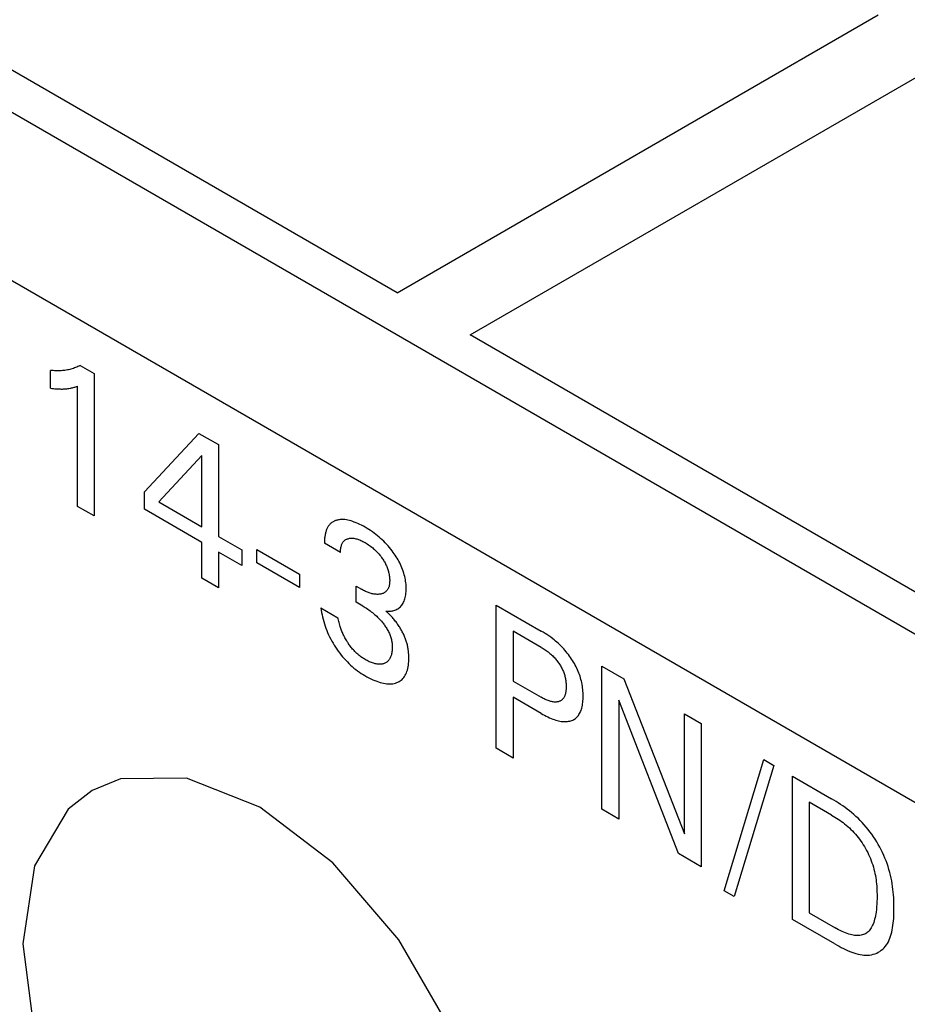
# Model space of a CAD drawing. Extents: x 0 to 594, y 0 to 420.
# Tile 30 of 35: x 217 to 226, y 289 to 299. Entities that reach past the tile are written whole.
import ezdxf

# ---------------------------------------------------------------- set-up
doc = ezdxf.new("R2010")
doc.units = 0
doc.header["$LTSCALE"] = 32.67
doc.layers.add('40000_ISO', color=7, linetype='CONTINUOUS')

msp = doc.modelspace()

# ---------------------------------------------------------------- linework, layer by layer
at = {"layer": '40000_ISO', "color": 7, "linetype": 'CONTINUOUS'}
for p, q in [((220.9662, 296.1495), (213.4089, 300.5125)), ((213.3054, 300.1641), (245.1557, 281.7757)), ((212.5983, 298.9393), (244.4486, 280.551)), ((220.9662, 296.1495), (225.6331, 298.8439)), ((221.6733, 295.7412), (226.3402, 298.4356)), ((229.2305, 291.3782), (221.6733, 295.7412)), ((217.6005, 295.2242), (217.6005, 295.3973)), ((217.6138, 295.3957), (217.6005, 295.3973)), ((217.6271, 295.3944), (217.6138, 295.3957)), ((217.6402, 295.3935), (217.6271, 295.3944)), ((217.6533, 295.3928), (217.6402, 295.3935)), ((217.6662, 295.3925), (217.6533, 295.3928)), ((217.6791, 295.3925), (217.6662, 295.3925)), ((217.6918, 295.3928), (217.6791, 295.3925)), ((217.7044, 295.3934), (217.6918, 295.3928)), ((217.7169, 295.3943), (217.7044, 295.3934)), ((217.7292, 295.3955), (217.7169, 295.3943)), ((217.7414, 295.397), (217.7292, 295.3955)), ((217.7534, 295.3988), (217.7414, 295.397)), ((217.7654, 295.4009), (217.7534, 295.3988)), ((217.7772, 295.4034), (217.7654, 295.4009)), ((217.7889, 295.4061), (217.7772, 295.4034)), ((217.8004, 295.4091), (217.7889, 295.4061)), ((217.8119, 295.4125), (217.8004, 295.4091)), ((217.8233, 295.4161), (217.8119, 295.4125)), ((217.8346, 295.4201), (217.8233, 295.4161)), ((217.8457, 295.4244), (217.8346, 295.4201)), ((217.8566, 295.429), (217.8457, 295.4244)), ((217.8674, 295.4338), (217.8566, 295.429)), ((217.878, 295.439), (217.8674, 295.4338)), ((217.8884, 295.4445), (217.878, 295.439)), ((217.8884, 295.4445), (218.0248, 295.3658)), ((218.0248, 295.3658), (218.0248, 293.9856)), ((217.6005, 295.2242), (217.6154, 295.2224)), ((217.6154, 295.2224), (217.6302, 295.2208)), ((217.6302, 295.2208), (217.645, 295.2194)), ((217.645, 295.2194), (217.6597, 295.2182)), ((217.6597, 295.2182), (217.6743, 295.2173)), ((217.6743, 295.2173), (217.6851, 295.2168)), ((217.6851, 295.2168), (217.6958, 295.2164)), ((217.6958, 295.2164), (217.7064, 295.2162)), ((217.7064, 295.2162), (217.717, 295.2163)), ((217.717, 295.2163), (217.7275, 295.2165)), ((217.7275, 295.2165), (217.7379, 295.2169)), ((217.7379, 295.2169), (217.7488, 295.2176)), ((217.7488, 295.2176), (217.7596, 295.2186)), ((217.7596, 295.2186), (217.7703, 295.2199)), ((217.7703, 295.2199), (217.7809, 295.2214)), ((217.7809, 295.2214), (217.7913, 295.2232)), ((217.7913, 295.2232), (217.7989, 295.2247)), ((217.7989, 295.2247), (217.8063, 295.2263)), ((217.8063, 295.2263), (217.8138, 295.2281)), ((217.8138, 295.2281), (217.8219, 295.2303)), ((217.8219, 295.2303), (217.8299, 295.2327)), ((217.8299, 295.2327), (217.8379, 295.2352)), ((217.8379, 295.2352), (217.8466, 295.2381)), ((217.8466, 295.2381), (217.8552, 295.2412)), ((217.8552, 295.2412), (217.8637, 295.2443)), ((217.8637, 294.0786), (217.8637, 295.2443)), ((218.5121, 294.2188), (219.042, 294.7864)), ((219.042, 294.7864), (219.232, 294.6767)), ((219.232, 294.6767), (219.232, 293.7874)), ((219.0709, 294.572), (218.6526, 294.1219)), ((219.0709, 293.8804), (219.0709, 294.572)), ((218.5121, 294.0516), (218.5121, 294.2188)), ((218.6526, 294.1219), (219.0709, 293.8804)), ((218.0248, 293.9856), (217.8637, 294.0786)), ((219.0709, 293.7289), (218.5121, 294.0516)), ((220.3273, 293.9187), (220.3223, 293.9146)), ((220.3325, 293.9226), (220.3273, 293.9187)), ((220.3379, 293.9262), (220.3325, 293.9226)), ((220.3434, 293.9295), (220.3379, 293.9262)), ((220.3491, 293.9326), (220.3434, 293.9295)), ((220.3549, 293.9354), (220.3491, 293.9326)), ((220.3609, 293.938), (220.3549, 293.9354)), ((220.367, 293.9404), (220.3609, 293.938)), ((220.3732, 293.9425), (220.367, 293.9404)), ((220.3795, 293.9444), (220.3732, 293.9425)), ((220.3871, 293.9463), (220.3795, 293.9444)), ((220.3948, 293.9478), (220.3871, 293.9463)), ((220.4026, 293.9491), (220.3948, 293.9478)), ((220.4106, 293.9501), (220.4026, 293.9491)), ((220.4186, 293.9507), (220.4106, 293.9501)), ((220.4268, 293.9511), (220.4186, 293.9507)), ((220.4351, 293.9511), (220.4268, 293.9511)), ((220.4435, 293.9508), (220.4351, 293.9511)), ((220.4571, 293.9498), (220.4435, 293.9508)), ((220.472, 293.9479), (220.4571, 293.9498)), ((220.4871, 293.9451), (220.472, 293.9479)), ((220.5024, 293.9416), (220.4871, 293.9451)), ((220.5179, 293.9374), (220.5024, 293.9416)), ((220.5335, 293.9324), (220.5179, 293.9374)), ((220.5491, 293.9269), (220.5335, 293.9324)), ((220.5667, 293.9199), (220.5491, 293.9269)), ((220.5844, 293.9123), (220.5667, 293.9199)), ((220.2704, 293.8233), (220.2683, 293.815)), ((220.2727, 293.8315), (220.2704, 293.8233)), ((220.275, 293.8389), (220.2727, 293.8315)), ((220.2775, 293.846), (220.275, 293.8389)), ((220.2802, 293.8529), (220.2775, 293.846)), ((220.2831, 293.8596), (220.2802, 293.8529)), ((220.2861, 293.8662), (220.2831, 293.8596)), ((220.2893, 293.8725), (220.2861, 293.8662)), ((220.2928, 293.8786), (220.2893, 293.8725)), ((220.2964, 293.8845), (220.2928, 293.8786)), ((220.3002, 293.8901), (220.2964, 293.8845)), ((220.3042, 293.8955), (220.3002, 293.8901)), ((220.3084, 293.9006), (220.3042, 293.8955)), ((220.3128, 293.9055), (220.3084, 293.9006)), ((220.3174, 293.9102), (220.3128, 293.9055)), ((220.3223, 293.9146), (220.3174, 293.9102)), ((220.6021, 293.904), (220.5844, 293.9123)), ((220.6199, 293.8951), (220.6021, 293.904)), ((220.6377, 293.8855), (220.6199, 293.8951)), ((220.6555, 293.8755), (220.6377, 293.8855)), ((220.6728, 293.8653), (220.6555, 293.8755)), ((220.69, 293.8546), (220.6728, 293.8653)), ((220.7072, 293.8434), (220.69, 293.8546)), ((220.7243, 293.8317), (220.7072, 293.8434)), ((220.7414, 293.8194), (220.7243, 293.8317)), ((219.0709, 293.3816), (219.0709, 293.7289)), ((219.232, 293.7874), (219.4594, 293.6561)), ((220.2595, 293.742), (220.2593, 293.7323)), ((220.2593, 293.7323), (220.2594, 293.7225)), ((220.2598, 293.7516), (220.2595, 293.742)), ((220.2604, 293.761), (220.2598, 293.7516)), ((220.2612, 293.7704), (220.2604, 293.761)), ((220.2622, 293.7796), (220.2612, 293.7704)), ((220.2634, 293.7887), (220.2622, 293.7796)), ((220.2648, 293.7976), (220.2634, 293.7887)), ((220.2665, 293.8064), (220.2648, 293.7976)), ((220.2683, 293.815), (220.2665, 293.8064)), ((220.4354, 293.7247), (220.4392, 293.7307)), ((220.4392, 293.7307), (220.4434, 293.7363)), ((220.4434, 293.7363), (220.4479, 293.7414)), ((220.4479, 293.7414), (220.4522, 293.7456)), ((220.4522, 293.7456), (220.4568, 293.7494)), ((220.4568, 293.7494), (220.4616, 293.7529)), ((220.4616, 293.7529), (220.4666, 293.7561)), ((220.4666, 293.7561), (220.4718, 293.7589)), ((220.4718, 293.7589), (220.4772, 293.7613)), ((220.4772, 293.7613), (220.4828, 293.7635)), ((220.4828, 293.7635), (220.4886, 293.7653)), ((220.4886, 293.7653), (220.496, 293.7672)), ((220.496, 293.7672), (220.5037, 293.7686)), ((220.5037, 293.7686), (220.5115, 293.7696)), ((220.5115, 293.7696), (220.5195, 293.77)), ((220.5195, 293.77), (220.5277, 293.77)), ((220.5277, 293.77), (220.5361, 293.7696)), ((220.5361, 293.7696), (220.545, 293.7686)), ((220.545, 293.7686), (220.554, 293.7671)), ((220.554, 293.7671), (220.5632, 293.7652)), ((220.5632, 293.7652), (220.5724, 293.7628)), ((220.5724, 293.7628), (220.5818, 293.76)), ((220.5818, 293.76), (220.5912, 293.7568)), ((220.5912, 293.7568), (220.6015, 293.7528)), ((220.6015, 293.7528), (220.6119, 293.7484)), ((220.6119, 293.7484), (220.6224, 293.7436)), ((220.6224, 293.7436), (220.6328, 293.7384)), ((220.6328, 293.7384), (220.6433, 293.7328)), ((220.6433, 293.7328), (220.6538, 293.7269)), ((220.7584, 293.8065), (220.7414, 293.8194)), ((220.7739, 293.7942), (220.7584, 293.8065)), ((220.7892, 293.7815), (220.7739, 293.7942)), ((220.8044, 293.7682), (220.7892, 293.7815)), ((220.8194, 293.7544), (220.8044, 293.7682)), ((220.8343, 293.7401), (220.8194, 293.7544)), ((220.849, 293.7253), (220.8343, 293.7401)), ((219.232, 293.6359), (219.232, 293.2887)), ((219.4594, 293.5046), (219.232, 293.6359)), ((219.4594, 293.6561), (219.4594, 293.5046)), ((219.6042, 293.5302), (219.6042, 293.661)), ((219.6042, 293.661), (220.0183, 293.422)), ((220.4153, 293.6325), (220.2594, 293.7225)), ((220.4153, 293.6425), (220.4157, 293.6522)), ((220.4153, 293.6325), (220.4153, 293.6425)), ((220.4157, 293.6522), (220.4165, 293.6618)), ((220.4165, 293.6618), (220.4176, 293.671)), ((220.4176, 293.671), (220.4192, 293.68)), ((220.4192, 293.68), (220.4211, 293.6887)), ((220.4211, 293.6887), (220.4234, 293.6971)), ((220.4234, 293.6971), (220.4259, 293.7045)), ((220.4259, 293.7045), (220.4288, 293.7116)), ((220.4288, 293.7116), (220.4319, 293.7184)), ((220.4319, 293.7184), (220.4354, 293.7247)), ((220.6538, 293.7269), (220.6646, 293.7206)), ((220.6646, 293.7206), (220.6753, 293.7139)), ((220.6753, 293.7139), (220.686, 293.7069)), ((220.686, 293.7069), (220.6966, 293.6995)), ((220.6966, 293.6995), (220.7073, 293.6918)), ((220.7073, 293.6918), (220.7178, 293.6837)), ((220.7178, 293.6837), (220.7273, 293.676)), ((220.7273, 293.676), (220.7368, 293.6679)), ((220.7368, 293.6679), (220.7461, 293.6596)), ((220.7461, 293.6596), (220.7554, 293.6509)), ((220.7554, 293.6509), (220.7645, 293.6419)), ((220.7645, 293.6419), (220.7735, 293.6325)), ((220.7735, 293.6325), (220.7818, 293.6234)), ((220.8627, 293.7109), (220.849, 293.7253)), ((220.8761, 293.696), (220.8627, 293.7109)), ((220.8894, 293.6806), (220.8761, 293.696)), ((220.9023, 293.6648), (220.8894, 293.6806)), ((220.915, 293.6486), (220.9023, 293.6648)), ((220.9273, 293.632), (220.915, 293.6486)), ((220.7818, 293.6234), (220.79, 293.6139)), ((220.79, 293.6139), (220.798, 293.6042)), ((220.798, 293.6042), (220.8058, 293.5942)), ((220.8058, 293.5942), (220.8134, 293.584)), ((220.8134, 293.584), (220.8208, 293.5735)), ((220.8208, 293.5735), (220.8264, 293.5651)), ((220.8264, 293.5651), (220.8319, 293.5566)), ((220.8319, 293.5566), (220.8372, 293.548)), ((220.8372, 293.548), (220.8423, 293.5392)), ((220.8423, 293.5392), (220.8472, 293.5304)), ((220.9371, 293.6183), (220.9273, 293.632)), ((220.9465, 293.6043), (220.9371, 293.6183)), ((220.9558, 293.5902), (220.9465, 293.6043)), ((220.9647, 293.5757), (220.9558, 293.5902)), ((220.9733, 293.5611), (220.9647, 293.5757)), ((220.9816, 293.5463), (220.9733, 293.5611)), ((220.9894, 293.5314), (220.9816, 293.5463)), ((220.0183, 293.2911), (219.6042, 293.5302)), ((220.8472, 293.5304), (220.8519, 293.5214)), ((220.8519, 293.5214), (220.8564, 293.5124)), ((220.8564, 293.5124), (220.8606, 293.5033)), ((220.8606, 293.5033), (220.8645, 293.4943)), ((220.8645, 293.4943), (220.8681, 293.4851)), ((220.8681, 293.4851), (220.8715, 293.476)), ((220.8715, 293.476), (220.8746, 293.4669)), ((220.8746, 293.4669), (220.8774, 293.4577)), ((220.8774, 293.4577), (220.88, 293.4486)), ((220.88, 293.4486), (220.8823, 293.4395)), ((220.9969, 293.5162), (220.9894, 293.5314)), ((221.0045, 293.4996), (220.9969, 293.5162)), ((221.0116, 293.4829), (221.0045, 293.4996)), ((221.0181, 293.4661), (221.0116, 293.4829)), ((221.0241, 293.4492), (221.0181, 293.4661)), ((221.0296, 293.4324), (221.0241, 293.4492)), ((219.232, 293.2887), (219.0709, 293.3816)), ((220.0183, 293.422), (220.0183, 293.2911)), ((220.8823, 293.4395), (220.8844, 293.4305)), ((220.8844, 293.4305), (220.8867, 293.4193)), ((220.8867, 293.4193), (220.8886, 293.4082)), ((220.8886, 293.4082), (220.89, 293.3973)), ((220.89, 293.3973), (220.8912, 293.3865)), ((220.8912, 293.3865), (220.8919, 293.3759)), ((220.8919, 293.3759), (220.8923, 293.3654)), ((220.8922, 293.3481), (220.8919, 293.3411)), ((220.8924, 293.3551), (220.8922, 293.3481)), ((220.8923, 293.3654), (220.8924, 293.3551)), ((221.0344, 293.4157), (221.0296, 293.4324)), ((221.0386, 293.399), (221.0344, 293.4157)), ((221.042, 293.3836), (221.0386, 293.399)), ((221.0449, 293.3683), (221.042, 293.3836)), ((221.0473, 293.3532), (221.0449, 293.3683)), ((221.0493, 293.3382), (221.0473, 293.3532)), ((220.5661, 293.15), (220.5661, 293.3054)), ((220.5661, 293.3054), (220.6198, 293.2744)), ((220.6292, 293.2691), (220.6198, 293.2744)), ((220.6387, 293.264), (220.6292, 293.2691)), ((220.6481, 293.2592), (220.6387, 293.264)), ((220.6576, 293.2546), (220.6481, 293.2592)), ((220.667, 293.2504), (220.6576, 293.2546)), ((220.6764, 293.2464), (220.667, 293.2504)), ((220.8557, 293.2518), (220.8519, 293.2486)), ((220.8594, 293.2553), (220.8557, 293.2518)), ((220.8629, 293.2589), (220.8594, 293.2553)), ((220.8662, 293.2628), (220.8629, 293.2589)), ((220.8694, 293.267), (220.8662, 293.2628)), ((220.8724, 293.2714), (220.8694, 293.267)), ((220.8752, 293.276), (220.8724, 293.2714)), ((220.8777, 293.2808), (220.8752, 293.276)), ((220.8801, 293.2858), (220.8777, 293.2808)), ((220.8823, 293.2911), (220.8801, 293.2858)), ((220.8842, 293.2967), (220.8823, 293.2911)), ((220.8859, 293.3025), (220.8842, 293.2967)), ((220.8874, 293.3085), (220.8859, 293.3025)), ((220.8887, 293.3147), (220.8874, 293.3085)), ((220.8898, 293.3211), (220.8887, 293.3147)), ((220.8907, 293.3276), (220.8898, 293.3211)), ((220.8914, 293.3343), (220.8907, 293.3276)), ((220.8919, 293.3411), (220.8914, 293.3343)), ((221.0507, 293.3235), (221.0493, 293.3382)), ((221.0504, 293.2361), (221.0516, 293.2505)), ((221.0517, 293.3089), (221.0507, 293.3235)), ((221.0516, 293.2505), (221.0523, 293.2653)), ((221.0523, 293.2945), (221.0517, 293.3089)), ((221.0525, 293.2803), (221.0523, 293.2945)), ((221.0523, 293.2653), (221.0525, 293.2803)), ((220.6857, 293.2428), (220.6764, 293.2464)), ((220.6946, 293.2396), (220.6857, 293.2428)), ((220.7033, 293.2368), (220.6946, 293.2396)), ((220.7121, 293.2342), (220.7033, 293.2368)), ((220.7207, 293.232), (220.7121, 293.2342)), ((220.7293, 293.2301), (220.7207, 293.232)), ((220.7378, 293.2285), (220.7293, 293.2301)), ((220.7462, 293.2272), (220.7378, 293.2285)), ((220.7544, 293.2263), (220.7462, 293.2272)), ((220.7625, 293.2257), (220.7544, 293.2263)), ((220.7705, 293.2254), (220.7625, 293.2257)), ((220.7783, 293.2255), (220.7705, 293.2254)), ((220.7861, 293.2259), (220.7783, 293.2255)), ((220.7937, 293.2266), (220.7861, 293.2259)), ((220.8012, 293.2277), (220.7937, 293.2266)), ((220.8068, 293.2287), (220.8012, 293.2277)), ((220.8123, 293.23), (220.8068, 293.2287)), ((220.8177, 293.2315), (220.8123, 293.23)), ((220.823, 293.2332), (220.8177, 293.2315)), ((220.8282, 293.2351), (220.823, 293.2332)), ((220.8332, 293.2373), (220.8282, 293.2351)), ((220.8381, 293.2397), (220.8332, 293.2373)), ((220.8429, 293.2424), (220.8381, 293.2397)), ((220.8474, 293.2454), (220.8429, 293.2424)), ((220.8519, 293.2486), (220.8474, 293.2454)), ((221.0276, 293.1494), (221.0324, 293.1599)), ((221.0324, 293.1599), (221.0366, 293.1709)), ((221.0366, 293.1709), (221.0403, 293.1825)), ((221.0403, 293.1825), (221.0437, 293.1952)), ((221.0437, 293.1952), (221.0465, 293.2084)), ((221.0465, 293.2084), (221.0487, 293.222)), ((221.0487, 293.222), (221.0504, 293.2361)), ((220.2253, 293.0939), (220.2282, 293.0723)), ((220.2253, 293.0939), (220.3897, 292.999)), ((220.2282, 293.0723), (220.2317, 293.0505)), ((220.6317, 293.1121), (220.5661, 293.15)), ((220.6317, 293.1121), (220.6436, 293.1051)), ((220.6436, 293.1051), (220.6554, 293.0978)), ((220.6554, 293.0978), (220.6673, 293.0903)), ((220.6673, 293.0903), (220.6792, 293.0824)), ((220.6792, 293.0824), (220.691, 293.0742)), ((220.691, 293.0742), (220.7028, 293.0656)), ((220.7028, 293.0656), (220.7135, 293.0575)), ((220.8622, 293.0559), (220.8549, 293.0619)), ((220.8549, 293.0619), (220.8654, 293.0613)), ((220.8654, 293.0613), (220.8757, 293.0611)), ((220.8757, 293.0611), (220.8859, 293.0613)), ((220.8859, 293.0613), (220.8958, 293.062)), ((220.8958, 293.062), (220.9055, 293.0632)), ((220.9055, 293.0632), (220.9151, 293.0648)), ((220.9151, 293.0648), (220.9245, 293.0668)), ((220.9245, 293.0668), (220.9337, 293.0693)), ((220.9337, 293.0693), (220.9426, 293.0723)), ((220.9426, 293.0723), (220.9525, 293.0762)), ((220.9525, 293.0762), (220.962, 293.0807)), ((220.962, 293.0807), (220.9712, 293.0859)), ((220.9712, 293.0859), (220.9799, 293.0917)), ((220.9799, 293.0917), (220.9883, 293.0981)), ((220.9883, 293.0981), (220.9962, 293.1053)), ((220.9962, 293.1053), (221.0037, 293.1131)), ((221.0037, 293.1131), (221.0104, 293.1213)), ((221.0104, 293.1213), (221.0166, 293.1301)), ((221.0166, 293.1301), (221.0224, 293.1395)), ((221.0224, 293.1395), (221.0276, 293.1494)), ((221.9258, 291.7334), (221.9258, 293.1215)), ((221.9258, 293.1215), (222.3628, 292.8692)), ((220.2317, 293.0505), (220.2359, 293.0284)), ((220.2359, 293.0284), (220.2408, 293.006)), ((220.2408, 293.006), (220.2463, 292.9836)), ((220.2463, 292.9836), (220.2525, 292.961)), ((220.3921, 292.9872), (220.3897, 292.999)), ((220.3948, 292.9753), (220.3921, 292.9872)), ((220.3976, 292.9633), (220.3948, 292.9753)), ((220.7135, 293.0575), (220.7241, 293.0491)), ((220.7241, 293.0491), (220.7347, 293.0405)), ((220.7347, 293.0405), (220.7453, 293.0315)), ((220.7453, 293.0315), (220.7557, 293.0222)), ((220.7557, 293.0222), (220.7661, 293.0126)), ((220.7661, 293.0126), (220.7757, 293.0034)), ((220.7757, 293.0034), (220.7851, 292.994)), ((220.7851, 292.994), (220.7945, 292.9842)), ((220.7945, 292.9842), (220.8037, 292.9742)), ((220.8037, 292.9742), (220.8128, 292.9639)), ((220.8696, 293.0496), (220.8622, 293.0559)), ((220.8769, 293.0431), (220.8696, 293.0496)), ((220.8841, 293.0364), (220.8769, 293.0431)), ((220.8914, 293.0294), (220.8841, 293.0364)), ((220.8986, 293.0223), (220.8914, 293.0294)), ((220.9057, 293.0149), (220.8986, 293.0223)), ((220.9128, 293.0074), (220.9057, 293.0149)), ((220.9198, 292.9996), (220.9128, 293.0074)), ((220.9267, 292.9917), (220.9198, 292.9996)), ((220.9336, 292.9836), (220.9267, 292.9917)), ((220.9404, 292.9754), (220.9336, 292.9836)), ((220.9471, 292.967), (220.9404, 292.9754)), ((220.9537, 292.9585), (220.9471, 292.967)), ((220.2525, 292.961), (220.2589, 292.9397)), ((220.2589, 292.9397), (220.2659, 292.9185)), ((220.2659, 292.9185), (220.2735, 292.8972)), ((220.2735, 292.8972), (220.2817, 292.8759)), ((220.2817, 292.8759), (220.2905, 292.8548)), ((220.4007, 292.9513), (220.3976, 292.9633)), ((220.404, 292.9393), (220.4007, 292.9513)), ((220.4076, 292.9272), (220.404, 292.9393)), ((220.4114, 292.9151), (220.4076, 292.9272)), ((220.4147, 292.9052), (220.4114, 292.9151)), ((220.4181, 292.8954), (220.4147, 292.9052)), ((220.4218, 292.8855), (220.4181, 292.8954)), ((220.4255, 292.8757), (220.4218, 292.8855)), ((220.4295, 292.8658), (220.4255, 292.8757)), ((220.8128, 292.9639), (220.8217, 292.9532)), ((220.8217, 292.9532), (220.8282, 292.9452)), ((220.8282, 292.9452), (220.8345, 292.937)), ((220.8345, 292.937), (220.8408, 292.9287)), ((220.8408, 292.9287), (220.8469, 292.9201)), ((220.8469, 292.9201), (220.8528, 292.9115)), ((220.8528, 292.9115), (220.8586, 292.9027)), ((220.8586, 292.9027), (220.8642, 292.8937)), ((220.8642, 292.8937), (220.8695, 292.8846)), ((220.8695, 292.8846), (220.8747, 292.8754)), ((220.8747, 292.8754), (220.8797, 292.8658)), ((220.9602, 292.9498), (220.9537, 292.9585)), ((220.9665, 292.941), (220.9602, 292.9498)), ((220.9728, 292.9321), (220.9665, 292.941)), ((220.9789, 292.923), (220.9728, 292.9321)), ((220.9844, 292.9146), (220.9789, 292.923)), ((220.9898, 292.9061), (220.9844, 292.9146)), ((220.9951, 292.8975), (220.9898, 292.9061)), ((221.0003, 292.8888), (220.9951, 292.8975)), ((221.0053, 292.8801), (221.0003, 292.8888)), ((221.0102, 292.8713), (221.0053, 292.8801)), ((221.0149, 292.8625), (221.0102, 292.8713)), ((222.0902, 292.8692), (222.0902, 292.3852)), ((222.3628, 292.7118), (222.0902, 292.8692)), ((222.3814, 292.8582), (222.3628, 292.8692)), ((220.2905, 292.8548), (220.2999, 292.8338)), ((220.2999, 292.8338), (220.3099, 292.8129)), ((220.3099, 292.8129), (220.3204, 292.7923)), ((220.3204, 292.7923), (220.3315, 292.7719)), ((220.4336, 292.856), (220.4295, 292.8658)), ((220.4379, 292.8463), (220.4336, 292.856)), ((220.4424, 292.8366), (220.4379, 292.8463)), ((220.4475, 292.8258), (220.4424, 292.8366)), ((220.4529, 292.8152), (220.4475, 292.8258)), ((220.4584, 292.8046), (220.4529, 292.8152)), ((220.4642, 292.7942), (220.4584, 292.8046)), ((220.4701, 292.7838), (220.4642, 292.7942)), ((220.4763, 292.7735), (220.4701, 292.7838)), ((220.4826, 292.7634), (220.4763, 292.7735)), ((220.8797, 292.8658), (220.8845, 292.8561)), ((220.8845, 292.8561), (220.889, 292.8462)), ((220.889, 292.8462), (220.8931, 292.8363)), ((220.8931, 292.8363), (220.897, 292.8264)), ((220.897, 292.8264), (220.9005, 292.8165)), ((220.9005, 292.8165), (220.9037, 292.8066)), ((220.9037, 292.8066), (220.9065, 292.7967)), ((220.9065, 292.7967), (220.9088, 292.7875)), ((220.9088, 292.7875), (220.9108, 292.7784)), ((220.9108, 292.7784), (220.9124, 292.7694)), ((221.0195, 292.8536), (221.0149, 292.8625)), ((221.024, 292.8447), (221.0195, 292.8536)), ((221.0283, 292.8357), (221.024, 292.8447)), ((221.0324, 292.8267), (221.0283, 292.8357)), ((221.0363, 292.8177), (221.0324, 292.8267)), ((221.0401, 292.8087), (221.0363, 292.8177)), ((221.0437, 292.7996), (221.0401, 292.8087)), ((221.0471, 292.7906), (221.0437, 292.7996)), ((221.0503, 292.7815), (221.0471, 292.7906)), ((221.0533, 292.7725), (221.0503, 292.7815)), ((222.3999, 292.8467), (222.3814, 292.8582)), ((222.4184, 292.8347), (222.3999, 292.8467)), ((222.4369, 292.822), (222.4184, 292.8347)), ((222.4553, 292.8088), (222.4369, 292.822)), ((222.4737, 292.7949), (222.4553, 292.8088)), ((222.4876, 292.7839), (222.4737, 292.7949)), ((222.5014, 292.7724), (222.4876, 292.7839)), ((220.3315, 292.7719), (220.343, 292.7517)), ((220.343, 292.7517), (220.3551, 292.7318)), ((220.3551, 292.7318), (220.3676, 292.7122)), ((220.3676, 292.7122), (220.3806, 292.6929)), ((220.3806, 292.6929), (220.3939, 292.6739)), ((220.4884, 292.7543), (220.4826, 292.7634)), ((220.4944, 292.7454), (220.4884, 292.7543)), ((220.5005, 292.7366), (220.4944, 292.7454)), ((220.5068, 292.728), (220.5005, 292.7366)), ((220.5131, 292.7195), (220.5068, 292.728)), ((220.5196, 292.7111), (220.5131, 292.7195)), ((220.5262, 292.703), (220.5196, 292.7111)), ((220.533, 292.695), (220.5262, 292.703)), ((220.5398, 292.6872), (220.533, 292.695)), ((220.5466, 292.6796), (220.5398, 292.6872)), ((220.5536, 292.6722), (220.5466, 292.6796)), ((220.9124, 292.7694), (220.9138, 292.7605)), ((220.9138, 292.7605), (220.915, 292.7516)), ((220.915, 292.7516), (220.9158, 292.7428)), ((220.9162, 292.6868), (220.9153, 292.6771)), ((220.9158, 292.7428), (220.9165, 292.7342)), ((220.9168, 292.6967), (220.9162, 292.6868)), ((220.9165, 292.7342), (220.9169, 292.7256)), ((220.9171, 292.7068), (220.9168, 292.6967)), ((220.9169, 292.7256), (220.9171, 292.7171)), ((220.9171, 292.7171), (220.9171, 292.7068)), ((221.0562, 292.7632), (221.0533, 292.7725)), ((221.0589, 292.7539), (221.0562, 292.7632)), ((221.0614, 292.7446), (221.0589, 292.7539)), ((221.0637, 292.7353), (221.0614, 292.7446)), ((221.0658, 292.7261), (221.0637, 292.7353)), ((221.0677, 292.7169), (221.0658, 292.7261)), ((221.0694, 292.7078), (221.0677, 292.7169)), ((221.071, 292.6986), (221.0694, 292.7078)), ((221.0724, 292.6896), (221.071, 292.6986)), ((221.0745, 292.6734), (221.0724, 292.6896)), ((222.3628, 292.7118), (222.3725, 292.7061)), ((222.3725, 292.7061), (222.3821, 292.7002)), ((222.3821, 292.7002), (222.3917, 292.694)), ((222.3917, 292.694), (222.4013, 292.6876)), ((222.4013, 292.6876), (222.4109, 292.681)), ((222.4109, 292.681), (222.4204, 292.674)), ((222.5152, 292.7606), (222.5014, 292.7724)), ((222.5288, 292.7484), (222.5152, 292.7606)), ((222.5423, 292.7357), (222.5288, 292.7484)), ((222.5556, 292.7226), (222.5423, 292.7357)), ((222.5688, 292.7091), (222.5556, 292.7226)), ((222.5808, 292.6963), (222.5688, 292.7091)), ((222.5926, 292.6831), (222.5808, 292.6963)), ((222.6042, 292.6695), (222.5926, 292.6831)), ((220.3939, 292.6739), (220.4077, 292.6554)), ((220.4077, 292.6554), (220.4218, 292.6373)), ((220.4218, 292.6373), (220.4362, 292.6197)), ((220.4362, 292.6197), (220.451, 292.6026)), ((220.451, 292.6026), (220.4662, 292.5859)), ((220.4662, 292.5859), (220.4816, 292.5697)), ((220.5607, 292.6651), (220.5536, 292.6722)), ((220.5679, 292.6581), (220.5607, 292.6651)), ((220.5751, 292.6514), (220.5679, 292.6581)), ((220.5824, 292.6448), (220.5751, 292.6514)), ((220.5898, 292.6386), (220.5824, 292.6448)), ((220.5975, 292.6322), (220.5898, 292.6386)), ((220.6054, 292.6261), (220.5975, 292.6322)), ((220.6133, 292.6202), (220.6054, 292.6261)), ((220.6212, 292.6145), (220.6133, 292.6202)), ((220.6291, 292.6091), (220.6212, 292.6145)), ((220.6371, 292.6039), (220.6291, 292.6091)), ((220.645, 292.599), (220.6371, 292.6039)), ((220.653, 292.5942), (220.645, 292.599)), ((220.6634, 292.5882), (220.653, 292.5942)), ((220.6738, 292.5826), (220.6634, 292.5882)), ((220.6842, 292.5774), (220.6738, 292.5826)), ((220.883, 292.5869), (220.8786, 292.5817)), ((220.8872, 292.5924), (220.883, 292.5869)), ((220.8911, 292.5984), (220.8872, 292.5924)), ((220.8947, 292.6047), (220.8911, 292.5984)), ((220.898, 292.6113), (220.8947, 292.6047)), ((220.9011, 292.6182), (220.898, 292.6113)), ((220.9038, 292.6254), (220.9011, 292.6182)), ((220.9063, 292.6329), (220.9038, 292.6254)), ((220.9086, 292.6406), (220.9063, 292.6329)), ((220.9107, 292.6494), (220.9086, 292.6406)), ((220.9125, 292.6584), (220.9107, 292.6494)), ((220.9141, 292.6676), (220.9125, 292.6584)), ((220.9153, 292.6771), (220.9141, 292.6676)), ((221.076, 292.6573), (221.0745, 292.6734)), ((221.0772, 292.6415), (221.076, 292.6573)), ((221.0778, 292.6258), (221.0772, 292.6415)), ((221.0772, 292.574), (221.0779, 292.592)), ((221.0781, 292.6104), (221.0778, 292.6258)), ((221.0779, 292.592), (221.0781, 292.6104)), ((222.4204, 292.674), (222.4299, 292.6668)), ((222.4299, 292.6668), (222.4383, 292.6601)), ((222.4383, 292.6601), (222.4466, 292.6533)), ((222.4466, 292.6533), (222.4548, 292.6462)), ((222.4548, 292.6462), (222.463, 292.6388)), ((222.463, 292.6388), (222.4711, 292.6312)), ((222.4711, 292.6312), (222.4791, 292.6233)), ((222.4791, 292.6233), (222.487, 292.6151)), ((222.487, 292.6151), (222.4941, 292.6074)), ((222.4941, 292.6074), (222.5012, 292.5995)), ((222.5012, 292.5995), (222.508, 292.5914)), ((222.508, 292.5914), (222.5148, 292.5831)), ((222.5148, 292.5831), (222.5214, 292.5745)), ((222.6156, 292.6556), (222.6042, 292.6695)), ((222.6267, 292.6414), (222.6156, 292.6556)), ((222.6376, 292.6268), (222.6267, 292.6414)), ((222.6482, 292.6119), (222.6376, 292.6268)), ((222.6578, 292.5978), (222.6482, 292.6119)), ((222.6671, 292.5835), (222.6578, 292.5978)), ((222.676, 292.569), (222.6671, 292.5835)), ((220.4816, 292.5697), (220.4973, 292.5541)), ((220.4973, 292.5541), (220.5132, 292.5392)), ((220.5132, 292.5392), (220.5293, 292.5248)), ((220.5293, 292.5248), (220.5455, 292.5111)), ((220.5455, 292.5111), (220.563, 292.4972)), ((220.563, 292.4972), (220.5805, 292.484)), ((220.6945, 292.5725), (220.6842, 292.5774)), ((220.7048, 292.568), (220.6945, 292.5725)), ((220.7151, 292.5639), (220.7048, 292.568)), ((220.7253, 292.5602), (220.7151, 292.5639)), ((220.7345, 292.5572), (220.7253, 292.5602)), ((220.7436, 292.5545), (220.7345, 292.5572)), ((220.7527, 292.5523), (220.7436, 292.5545)), ((220.7616, 292.5504), (220.7527, 292.5523)), ((220.7705, 292.549), (220.7616, 292.5504)), ((220.7792, 292.548), (220.7705, 292.549)), ((220.7878, 292.5474), (220.7792, 292.548)), ((220.7958, 292.5473), (220.7878, 292.5474)), ((220.8037, 292.5476), (220.7958, 292.5473)), ((220.8114, 292.5484), (220.8037, 292.5476)), ((220.8189, 292.5496), (220.8114, 292.5484)), ((220.8263, 292.5513), (220.8189, 292.5496)), ((220.8335, 292.5533), (220.8263, 292.5513)), ((220.8404, 292.5558), (220.8335, 292.5533)), ((220.8465, 292.5584), (220.8404, 292.5558)), ((220.8524, 292.5614), (220.8465, 292.5584)), ((220.8581, 292.5647), (220.8524, 292.5614)), ((220.8636, 292.5684), (220.8581, 292.5647)), ((220.8688, 292.5725), (220.8636, 292.5684)), ((220.8738, 292.5769), (220.8688, 292.5725)), ((220.8786, 292.5817), (220.8738, 292.5769)), ((221.0596, 292.4778), (221.0639, 292.4914)), ((221.0639, 292.4914), (221.0679, 292.5068)), ((221.0679, 292.5068), (221.0712, 292.5228)), ((221.0712, 292.5228), (221.0738, 292.5394)), ((221.0738, 292.5394), (221.0758, 292.5565)), ((221.0758, 292.5565), (221.0772, 292.574)), ((222.5214, 292.5745), (222.5278, 292.5658)), ((222.5278, 292.5658), (222.5341, 292.5568)), ((222.5341, 292.5568), (222.5397, 292.5484)), ((222.5397, 292.5484), (222.5451, 292.5397)), ((222.5451, 292.5397), (222.5504, 292.531)), ((222.5504, 292.531), (222.5554, 292.5221)), ((222.5554, 292.5221), (222.5603, 292.5131)), ((222.5603, 292.5131), (222.5649, 292.5041)), ((222.5649, 292.5041), (222.5692, 292.4949)), ((222.5692, 292.4949), (222.5734, 292.4857)), ((222.6847, 292.5542), (222.676, 292.569)), ((222.693, 292.5393), (222.6847, 292.5542)), ((222.7009, 292.5242), (222.693, 292.5393)), ((222.7084, 292.5089), (222.7009, 292.5242)), ((222.7154, 292.4935), (222.7084, 292.5089)), ((222.7221, 292.478), (222.7154, 292.4935)), ((222.9507, 291.1417), (222.9507, 292.5298)), ((222.9507, 292.5298), (223.1645, 292.4063)), ((220.5805, 292.484), (220.5981, 292.4715)), ((220.5981, 292.4715), (220.6158, 292.4597)), ((220.6158, 292.4597), (220.6335, 292.4484)), ((220.6335, 292.4484), (220.6513, 292.4378)), ((220.6513, 292.4378), (220.6706, 292.4268)), ((220.6706, 292.4268), (220.6898, 292.4165)), ((220.6898, 292.4165), (220.709, 292.4069)), ((220.709, 292.4069), (220.7282, 292.398)), ((220.7282, 292.398), (220.7473, 292.3899)), ((220.9938, 292.3859), (221.0036, 292.393)), ((221.0036, 292.393), (221.0127, 292.4009)), ((221.0127, 292.4009), (221.0213, 292.4097)), ((221.0213, 292.4097), (221.0292, 292.4193)), ((221.0292, 292.4193), (221.0365, 292.4296)), ((221.0365, 292.4296), (221.0432, 292.4407)), ((221.0432, 292.4407), (221.0493, 292.4524)), ((221.0493, 292.4524), (221.0548, 292.4648)), ((221.0548, 292.4648), (221.0596, 292.4778)), ((222.5734, 292.4857), (222.5772, 292.4764)), ((222.5772, 292.4764), (222.5808, 292.467)), ((222.5808, 292.467), (222.5842, 292.4575)), ((222.5842, 292.4575), (222.5873, 292.4481)), ((222.5873, 292.4481), (222.5901, 292.4387)), ((222.5901, 292.4387), (222.5926, 292.4294)), ((222.5926, 292.4294), (222.5949, 292.42)), ((222.5949, 292.42), (222.5969, 292.4108)), ((222.5969, 292.4108), (222.5989, 292.4006)), ((222.5989, 292.4006), (222.6005, 292.3905)), ((222.7282, 292.4625), (222.7221, 292.478)), ((222.7339, 292.4469), (222.7282, 292.4625)), ((222.7392, 292.4313), (222.7339, 292.4469)), ((222.744, 292.4157), (222.7392, 292.4313)), ((222.7484, 292.4001), (222.744, 292.4157)), ((222.7523, 292.3846), (222.7484, 292.4001)), ((223.1645, 292.4063), (223.7515, 290.9037)), ((220.7473, 292.3899), (220.7663, 292.3825)), ((220.7663, 292.3825), (220.7833, 292.3766)), ((220.7833, 292.3766), (220.8002, 292.3714)), ((220.8002, 292.3714), (220.8169, 292.3669)), ((220.8169, 292.3669), (220.8335, 292.3632)), ((220.8335, 292.3632), (220.8499, 292.3604)), ((220.8499, 292.3604), (220.866, 292.3584)), ((220.866, 292.3584), (220.8808, 292.3574)), ((220.8808, 292.3574), (220.8954, 292.3573)), ((220.8954, 292.3573), (220.9097, 292.358)), ((220.9097, 292.358), (220.9236, 292.3595)), ((220.9236, 292.3595), (220.9372, 292.362)), ((220.9372, 292.362), (220.9503, 292.3655)), ((220.9503, 292.3655), (220.9618, 292.3694)), ((220.9618, 292.3694), (220.9729, 292.3741)), ((220.9729, 292.3741), (220.9836, 292.3796)), ((220.9836, 292.3796), (220.9938, 292.3859)), ((222.0902, 292.3852), (222.3628, 292.2278)), ((222.6005, 292.3905), (222.6019, 292.3804)), ((222.6019, 292.3804), (222.603, 292.3705)), ((222.603, 292.3705), (222.6038, 292.3607)), ((222.6038, 292.3042), (222.603, 292.2953)), ((222.6038, 292.3607), (222.6043, 292.3511)), ((222.6044, 292.3134), (222.6038, 292.3042)), ((222.6043, 292.3511), (222.6047, 292.3415)), ((222.6047, 292.3226), (222.6044, 292.3134)), ((222.6047, 292.3415), (222.6048, 292.332)), ((222.6048, 292.332), (222.6047, 292.3226)), ((222.7558, 292.3693), (222.7523, 292.3846)), ((222.7591, 292.3524), (222.7558, 292.3693)), ((222.7619, 292.3356), (222.7591, 292.3524)), ((222.7642, 292.3191), (222.7619, 292.3356)), ((222.7661, 292.3027), (222.7642, 292.3191)), ((222.7675, 292.2865), (222.7661, 292.3027)), ((222.0902, 292.2278), (222.0902, 291.6385)), ((222.3628, 292.0704), (222.0902, 292.2278)), ((222.3725, 292.2223), (222.3628, 292.2278)), ((222.3822, 292.217), (222.3725, 292.2223)), ((222.3919, 292.2121), (222.3822, 292.217)), ((222.4016, 292.2074), (222.3919, 292.2121)), ((222.4112, 292.203), (222.4016, 292.2074)), ((222.4208, 292.1989), (222.4112, 292.203)), ((222.5608, 292.2005), (222.5561, 292.197)), ((222.5654, 292.2043), (222.5608, 292.2005)), ((222.5697, 292.2086), (222.5654, 292.2043)), ((222.5737, 292.2131), (222.5697, 292.2086)), ((222.5776, 292.2181), (222.5737, 292.2131)), ((222.5811, 292.2234), (222.5776, 292.2181)), ((222.5845, 292.2291), (222.5811, 292.2234)), ((222.5875, 292.2351), (222.5845, 292.2291)), ((222.5903, 292.2413), (222.5875, 292.2351)), ((222.5928, 292.2479), (222.5903, 292.2413)), ((222.595, 292.2546), (222.5928, 292.2479)), ((222.597, 292.2616), (222.595, 292.2546)), ((222.599, 292.2697), (222.597, 292.2616)), ((222.6006, 292.278), (222.599, 292.2697)), ((222.6019, 292.2866), (222.6006, 292.278)), ((222.603, 292.2953), (222.6019, 292.2866)), ((222.7684, 292.2705), (222.7675, 292.2865)), ((222.7675, 292.1929), (222.7685, 292.2081)), ((222.769, 292.2547), (222.7684, 292.2705)), ((222.7685, 292.2081), (222.769, 292.2234)), ((222.7692, 292.2391), (222.769, 292.2547)), ((222.769, 292.2234), (222.7692, 292.2391)), ((222.4304, 292.1952), (222.4208, 292.1989)), ((222.4388, 292.1922), (222.4304, 292.1952)), ((222.4472, 292.1895), (222.4388, 292.1922)), ((222.4555, 292.1872), (222.4472, 292.1895)), ((222.4637, 292.1852), (222.4555, 292.1872)), ((222.4718, 292.1835), (222.4637, 292.1852)), ((222.4799, 292.1823), (222.4718, 292.1835)), ((222.4878, 292.1814), (222.4799, 292.1823)), ((222.4949, 292.181), (222.4878, 292.1814)), ((222.502, 292.1809), (222.4949, 292.181)), ((222.5089, 292.1813), (222.502, 292.1809)), ((222.5156, 292.182), (222.5089, 292.1813)), ((222.5222, 292.1831), (222.5156, 292.182)), ((222.5287, 292.1845), (222.5222, 292.1831)), ((222.5349, 292.1864), (222.5287, 292.1845)), ((222.5405, 292.1885), (222.5349, 292.1864)), ((222.5459, 292.191), (222.5405, 292.1885)), ((222.5511, 292.1938), (222.5459, 292.191)), ((222.5561, 292.197), (222.5511, 292.1938)), ((222.7487, 292.0997), (222.7525, 292.1109)), ((222.7525, 292.1109), (222.756, 292.1224)), ((222.756, 292.1224), (222.7593, 292.1358)), ((222.7593, 292.1358), (222.762, 292.1495)), ((222.762, 292.1495), (222.7643, 292.1636)), ((222.7643, 292.1636), (222.7662, 292.1781)), ((222.7662, 292.1781), (222.7675, 292.1929)), ((223.1142, 292.1983), (223.1142, 291.0473)), ((223.6944, 290.7123), (223.1142, 292.1983)), ((222.3628, 292.0704), (222.3789, 292.0613)), ((222.3789, 292.0613), (222.395, 292.0526)), ((222.395, 292.0526), (222.4111, 292.0443)), ((222.4111, 292.0443), (222.4271, 292.0365)), ((222.4271, 292.0365), (222.4431, 292.0292)), ((222.4431, 292.0292), (222.4591, 292.0224)), ((222.4591, 292.0224), (222.475, 292.0162)), ((222.475, 292.0162), (222.489, 292.0112)), ((222.489, 292.0112), (222.5029, 292.0067)), ((222.6686, 292.0072), (222.6774, 292.0116)), ((222.6774, 292.0116), (222.6859, 292.0167)), ((222.6859, 292.0167), (222.6941, 292.0223)), ((222.6941, 292.0223), (222.7019, 292.0285)), ((222.7019, 292.0285), (222.7093, 292.0353)), ((222.7093, 292.0353), (222.7162, 292.0428)), ((222.7162, 292.0428), (222.7227, 292.0509)), ((222.7227, 292.0509), (222.7288, 292.0596)), ((222.7288, 292.0596), (222.7345, 292.0689)), ((222.7345, 292.0689), (222.7397, 292.0787)), ((222.7397, 292.0787), (222.7444, 292.0889)), ((222.7444, 292.0889), (222.7487, 292.0997)), ((223.7515, 290.9037), (223.7515, 292.0674)), ((223.7515, 292.0674), (223.9151, 291.973)), ((222.5029, 292.0067), (222.5168, 292.0027)), ((222.5168, 292.0027), (222.5305, 291.9993)), ((222.5305, 291.9993), (222.5441, 291.9965)), ((222.5441, 291.9965), (222.5575, 291.9943)), ((222.5575, 291.9943), (222.5707, 291.9928)), ((222.5707, 291.9928), (222.5827, 291.992)), ((222.5827, 291.992), (222.5945, 291.9917)), ((222.5945, 291.9917), (222.6061, 291.9921)), ((222.6061, 291.9921), (222.6174, 291.9932)), ((222.6174, 291.9932), (222.6285, 291.9948)), ((222.6285, 291.9948), (222.6394, 291.9971)), ((222.6394, 291.9971), (222.6499, 292)), ((222.6499, 292), (222.6594, 292.0033)), ((222.6594, 292.0033), (222.6686, 292.0072)), ((223.9151, 291.973), (223.9151, 290.5849)), ((222.0902, 291.6385), (221.9258, 291.7334)), ((224.1391, 290.3513), (224.5216, 291.6228)), ((224.6188, 291.5667), (224.2362, 290.2952)), ((224.5216, 291.6228), (224.6188, 291.5667)), ((218.2807, 291.4368), (218.0069, 291.324)), ((218.9214, 291.4438), (218.2807, 291.4368)), ((219.6315, 291.1637), (218.9214, 291.4438)), ((224.7994, 290.0744), (224.7994, 291.4624)), ((224.7994, 291.4624), (225.1802, 291.2426)), ((218.0069, 291.324), (217.7723, 291.1432)), ((220.3417, 290.6238), (219.6315, 291.1637)), ((224.9638, 291.2101), (224.9638, 290.1369)), ((225.1802, 291.0852), (224.9638, 291.2101)), ((225.2017, 291.23), (225.1802, 291.2426)), ((225.2233, 291.2169), (225.2017, 291.23)), ((225.245, 291.2033), (225.2233, 291.2169)), ((225.2667, 291.1891), (225.245, 291.2033)), ((225.2884, 291.1744), (225.2667, 291.1891)), ((225.31, 291.1592), (225.2884, 291.1744)), ((225.3316, 291.1433), (225.31, 291.1592)), ((217.7723, 291.1432), (217.4459, 290.5919)), ((223.1142, 291.0473), (222.9507, 291.1417)), ((225.1802, 291.0852), (225.1959, 291.076)), ((225.1959, 291.076), (225.2116, 291.0664)), ((225.2116, 291.0664), (225.2274, 291.0565)), ((225.2274, 291.0565), (225.2432, 291.0461)), ((225.3531, 291.1268), (225.3316, 291.1433)), ((225.3744, 291.1096), (225.3531, 291.1268)), ((225.3955, 291.0918), (225.3744, 291.1096)), ((225.4164, 291.0732), (225.3955, 291.0918)), ((225.437, 291.054), (225.4164, 291.0732)), ((225.2432, 291.0461), (225.259, 291.0354)), ((225.259, 291.0354), (225.2748, 291.0242)), ((225.2748, 291.0242), (225.2906, 291.0125)), ((225.2906, 291.0125), (225.3062, 291.0004)), ((225.3062, 291.0004), (225.3217, 290.9878)), ((225.3217, 290.9878), (225.3371, 290.9748)), ((225.3371, 290.9748), (225.3523, 290.9612)), ((225.3523, 290.9612), (225.3673, 290.9471)), ((225.4574, 291.034), (225.437, 291.054)), ((225.4774, 291.0132), (225.4574, 291.034)), ((225.497, 290.9916), (225.4774, 291.0132)), ((225.5162, 290.9692), (225.497, 290.9916)), ((225.5343, 290.9469), (225.5162, 290.9692)), ((225.3673, 290.9471), (225.3821, 290.9324)), ((225.3821, 290.9324), (225.3967, 290.9172)), ((225.3967, 290.9172), (225.4109, 290.9014)), ((225.4109, 290.9014), (225.4249, 290.885)), ((225.4249, 290.885), (225.4381, 290.8685)), ((225.4381, 290.8685), (225.451, 290.8516)), ((225.5519, 290.9239), (225.5343, 290.9469)), ((225.5691, 290.9002), (225.5519, 290.9239)), ((225.5857, 290.876), (225.5691, 290.9002)), ((225.6018, 290.8512), (225.5857, 290.876)), ((225.451, 290.8516), (225.4635, 290.8341)), ((225.4635, 290.8341), (225.4757, 290.8162)), ((225.4757, 290.8162), (225.4874, 290.7979)), ((225.4874, 290.7979), (225.4988, 290.7793)), ((225.4988, 290.7793), (225.5096, 290.7604)), ((225.6174, 290.8259), (225.6018, 290.8512)), ((225.6324, 290.8003), (225.6174, 290.8259)), ((225.6467, 290.7743), (225.6324, 290.8003)), ((225.6604, 290.748), (225.6467, 290.7743)), ((223.9151, 290.5849), (223.6944, 290.7123)), ((225.5096, 290.7604), (225.5201, 290.7412)), ((225.5201, 290.7412), (225.53, 290.7219)), ((225.53, 290.7219), (225.5394, 290.7023)), ((225.5394, 290.7023), (225.5484, 290.6827)), ((225.5484, 290.6827), (225.5567, 290.663)), ((225.6734, 290.7215), (225.6604, 290.748)), ((225.6856, 290.6949), (225.6734, 290.7215)), ((225.6972, 290.6682), (225.6856, 290.6949)), ((217.4459, 290.5919), (217.3334, 289.8369)), ((220.9823, 289.877), (220.3417, 290.6238)), ((225.5567, 290.663), (225.5645, 290.6432)), ((225.5645, 290.6432), (225.5717, 290.6235)), ((225.5717, 290.6235), (225.5788, 290.6024)), ((225.5788, 290.6024), (225.5851, 290.5815)), ((225.5851, 290.5815), (225.5908, 290.5606)), ((225.7079, 290.6415), (225.6972, 290.6682)), ((225.7179, 290.6148), (225.7079, 290.6415)), ((225.7275, 290.5865), (225.7179, 290.6148)), ((225.7363, 290.5583), (225.7275, 290.5865)), ((225.5908, 290.5606), (225.596, 290.5398)), ((225.596, 290.5398), (225.6005, 290.5191)), ((225.6005, 290.5191), (225.6045, 290.4985)), ((225.6045, 290.4985), (225.6079, 290.4781)), ((225.7441, 290.5303), (225.7363, 290.5583)), ((225.7512, 290.5024), (225.7441, 290.5303)), ((225.7574, 290.4746), (225.7512, 290.5024)), ((225.6079, 290.4781), (225.6109, 290.4578)), ((225.6109, 290.4578), (225.6134, 290.4376)), ((225.6134, 290.4376), (225.6155, 290.4175)), ((225.6155, 290.4175), (225.6172, 290.3977)), ((225.6172, 290.3977), (225.6185, 290.3779)), ((225.7629, 290.447), (225.7574, 290.4746)), ((225.7677, 290.4195), (225.7629, 290.447)), ((225.7718, 290.3922), (225.7677, 290.4195)), ((225.7753, 290.365), (225.7718, 290.3922)), ((224.2362, 290.2952), (224.1391, 290.3513)), ((225.6185, 290.3779), (225.6195, 290.3583)), ((225.6195, 290.3583), (225.6201, 290.3389)), ((225.6201, 290.3389), (225.6205, 290.3197)), ((225.6206, 290.3007), (225.6204, 290.2735)), ((225.6205, 290.3197), (225.6206, 290.3007)), ((225.7781, 290.3379), (225.7753, 290.365)), ((225.7805, 290.3111), (225.7781, 290.3379)), ((225.7823, 290.2843), (225.7805, 290.3111)), ((225.6185, 290.2205), (225.6167, 290.1946)), ((225.6198, 290.2468), (225.6185, 290.2205)), ((225.6204, 290.2735), (225.6198, 290.2468)), ((225.7836, 290.2578), (225.7823, 290.2843)), ((225.7845, 290.2314), (225.7836, 290.2578)), ((225.7849, 290.2052), (225.7845, 290.2314)), ((225.7851, 290.1792), (225.7849, 290.2052)), ((224.9638, 290.1369), (225.2134, 289.9927)), ((225.6053, 290.1093), (225.6017, 290.0923)), ((225.6084, 290.1266), (225.6053, 290.1093)), ((225.6111, 290.1442), (225.6084, 290.1266)), ((225.6142, 290.1692), (225.6111, 290.1442)), ((225.6167, 290.1946), (225.6142, 290.1692)), ((225.7822, 290.0831), (225.7835, 290.1067)), ((225.7835, 290.1067), (225.7844, 290.1306)), ((225.7844, 290.1306), (225.7849, 290.1548)), ((225.7849, 290.1548), (225.7851, 290.1792)), ((225.2126, 289.8358), (224.7994, 290.0744)), ((225.5713, 290.0047), (225.565, 289.9934)), ((225.5771, 290.0166), (225.5713, 290.0047)), ((225.5824, 290.0289), (225.5771, 290.0166)), ((225.5881, 290.044), (225.5824, 290.0289)), ((225.5932, 290.0596), (225.5881, 290.044)), ((225.5977, 290.0757), (225.5932, 290.0596)), ((225.6017, 290.0923), (225.5977, 290.0757)), ((225.7723, 289.9928), (225.7756, 290.0147)), ((225.7756, 290.0147), (225.7783, 290.0371)), ((225.7783, 290.0371), (225.7805, 290.0599)), ((225.7805, 290.0599), (225.7822, 290.0831)), ((225.2304, 289.9832), (225.2134, 289.9927)), ((225.2474, 289.974), (225.2304, 289.9832)), ((225.2643, 289.9654), (225.2474, 289.974)), ((225.2812, 289.9573), (225.2643, 289.9654)), ((225.2981, 289.9498), (225.2812, 289.9573)), ((225.3149, 289.9429), (225.2981, 289.9498)), ((225.3317, 289.9367), (225.3149, 289.9429)), ((225.3483, 289.9313), (225.3317, 289.9367)), ((225.3623, 289.9273), (225.3483, 289.9313)), ((225.3763, 289.9239), (225.3623, 289.9273)), ((225.39, 289.9211), (225.3763, 289.9239)), ((225.4036, 289.919), (225.39, 289.9211)), ((225.4169, 289.9177), (225.4036, 289.919)), ((225.43, 289.9172), (225.4169, 289.9177)), ((225.4429, 289.9175), (225.43, 289.9172)), ((225.4554, 289.9186), (225.4429, 289.9175)), ((225.4666, 289.9205), (225.4554, 289.9186)), ((225.4775, 289.9232), (225.4666, 289.9205)), ((225.4881, 289.9266), (225.4775, 289.9232)), ((225.4982, 289.9307), (225.4881, 289.9266)), ((225.508, 289.9356), (225.4982, 289.9307)), ((225.5173, 289.9413), (225.508, 289.9356)), ((225.5262, 289.9477), (225.5173, 289.9413)), ((225.5346, 289.9549), (225.5262, 289.9477)), ((225.5431, 289.9634), (225.5346, 289.9549)), ((225.5509, 289.9727), (225.5431, 289.9634)), ((225.5582, 289.9827), (225.5509, 289.9727)), ((225.565, 289.9934), (225.5582, 289.9827)), ((225.7462, 289.8926), (225.7529, 289.9112)), ((225.7529, 289.9112), (225.7587, 289.9306)), ((225.7587, 289.9306), (225.7639, 289.9507)), ((225.7639, 289.9507), (225.7684, 289.9715)), ((225.7684, 289.9715), (225.7723, 289.9928)), ((217.3334, 289.8369), (217.4459, 288.9519)), ((221.4907, 288.9965), (220.9823, 289.877)), ((225.2126, 289.8358), (225.2329, 289.8243)), ((225.2329, 289.8243), (225.2534, 289.8131)), ((225.7003, 289.8116), (225.7113, 289.8261)), ((225.7113, 289.8261), (225.7215, 289.8415)), ((225.7215, 289.8415), (225.7306, 289.8577)), ((225.7306, 289.8577), (225.7388, 289.8747)), ((225.7388, 289.8747), (225.7462, 289.8926)), ((225.2534, 289.8131), (225.2739, 289.8023)), ((225.2739, 289.8023), (225.2944, 289.7919)), ((225.2944, 289.7919), (225.3149, 289.7821)), ((225.3149, 289.7821), (225.3354, 289.7729)), ((225.3354, 289.7729), (225.3558, 289.7643)), ((225.3558, 289.7643), (225.3761, 289.7565)), ((225.3761, 289.7565), (225.3963, 289.7494)), ((225.3963, 289.7494), (225.4163, 289.7432)), ((225.4163, 289.7432), (225.4361, 289.7379)), ((225.4361, 289.7379), (225.4556, 289.7335)), ((225.4556, 289.7335), (225.4749, 289.7302)), ((225.4749, 289.7302), (225.4938, 289.728)), ((225.4938, 289.728), (225.5124, 289.7269)), ((225.5124, 289.7269), (225.5306, 289.7271)), ((225.5306, 289.7271), (225.549, 289.7286)), ((225.549, 289.7286), (225.5669, 289.7314)), ((225.5669, 289.7314), (225.5843, 289.7355)), ((225.5843, 289.7355), (225.6011, 289.7409)), ((225.6011, 289.7409), (225.6174, 289.7475)), ((225.6174, 289.7475), (225.633, 289.7554)), ((225.633, 289.7554), (225.6479, 289.7644)), ((225.6479, 289.7644), (225.6622, 289.7746)), ((225.6622, 289.7746), (225.6757, 289.7858)), ((225.6757, 289.7858), (225.6884, 289.7982)), ((225.6884, 289.7982), (225.7003, 289.8116))]:
    msp.add_line(p, q, dxfattribs=at)

doc.saveas('drawing.dxf')
